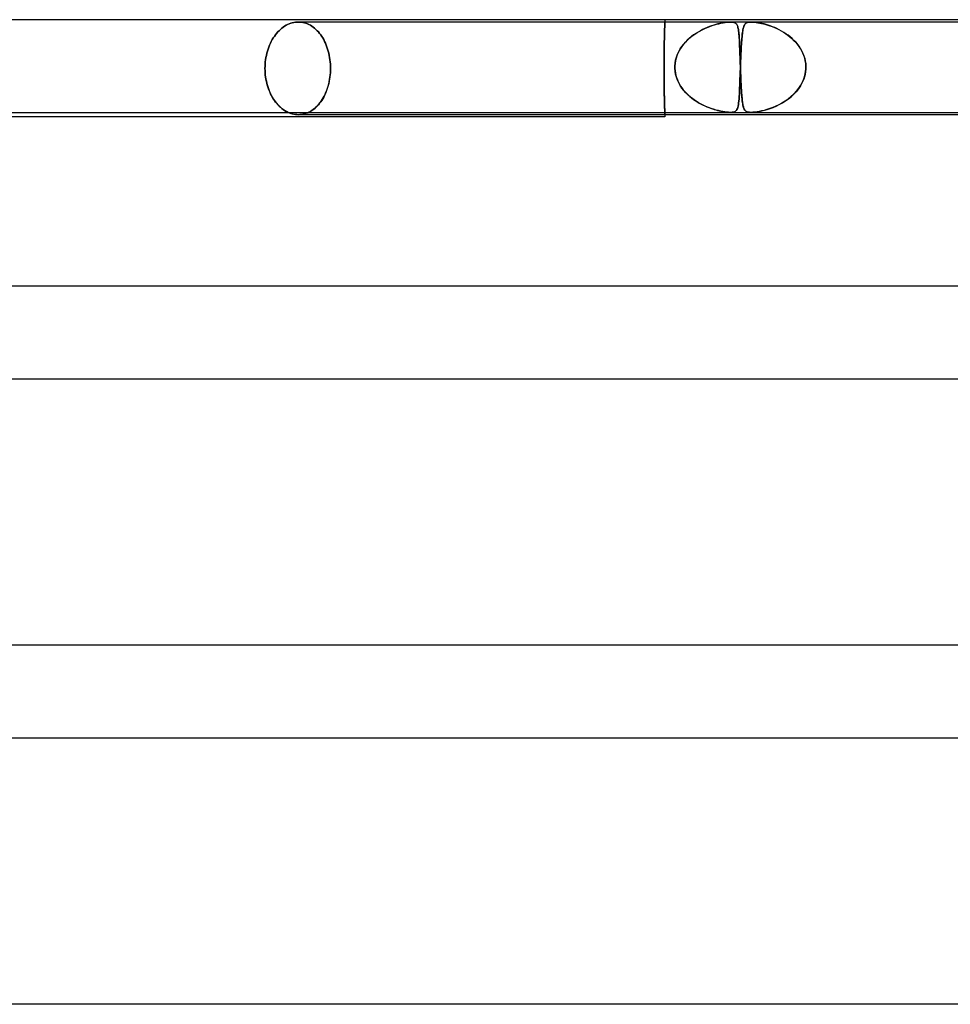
# Model space of a CAD drawing. Header units: millimetres. Extents: x -485 to 485, y -2 to 310.
# Tile 52 of 82: x 26 to 66, y 268 to 310. Entities that reach past the tile are written whole.
import ezdxf

# ---------------------------------------------------------------- set-up
doc = ezdxf.new("R2010")
doc.units = ezdxf.units.MM
doc.layers.add('HIDDEN', color=7, linetype='Continuous')
doc.layers.add('THICK', color=7, linetype='Continuous')

msp = doc.modelspace()

# ---------------------------------------------------------------- linework, layer by layer
at = {"layer": 'HIDDEN'}
for p, q in [((37.786, 309.82), (37.852, 309.845)), ((37.852, 309.845), (37.786, 309.82)), ((37.852, 309.845), (37.919, 309.865)), ((37.919, 309.865), (37.852, 309.845)), ((37.919, 309.865), (37.986, 309.88)), ((37.986, 309.88), (37.919, 309.865)), ((37.986, 309.88), (38.053, 309.891)), ((38.053, 309.891), (37.986, 309.88)), ((38.053, 309.891), (38.119, 309.898)), ((38.119, 309.898), (38.053, 309.891)), ((38.119, 309.898), (38.184, 309.9)), ((38.184, 309.9), (38.119, 309.898)), ((38.184, 309.9), (38.249, 309.898)), ((38.249, 309.898), (38.184, 309.9)), ((56.834, 309.9), (38.184, 309.9)), ((38.249, 309.898), (38.314, 309.891)), ((38.314, 309.891), (38.249, 309.898)), ((38.314, 309.891), (38.38, 309.88)), ((38.38, 309.88), (38.314, 309.891)), ((38.38, 309.88), (38.446, 309.865)), ((38.446, 309.865), (38.38, 309.88)), ((38.446, 309.865), (38.512, 309.845)), ((38.512, 309.845), (38.446, 309.865)), ((38.512, 309.845), (38.578, 309.82)), ((38.578, 309.82), (38.512, 309.845)), ((53.996, 309.803), (53.997, 309.829)), ((53.997, 309.829), (53.996, 309.803)), ((53.997, 309.829), (53.998, 309.851)), ((53.998, 309.851), (53.997, 309.829)), ((53.998, 309.851), (53.999, 309.869)), ((53.999, 309.869), (53.998, 309.851)), ((53.999, 309.883), (54, 309.892)), ((54, 309.892), (53.999, 309.883)), ((53.999, 309.869), (53.999, 309.883)), ((53.999, 309.883), (53.999, 309.869)), ((54, 310), (54, 309.9)), ((54, 309.898), (54, 309.9)), ((54, 309.9), (54, 309.898)), ((54, 309.892), (54, 309.898)), ((54, 309.898), (54, 309.892)), ((56.229, 309.804), (56.323, 309.828)), ((56.376, 309.84), (56.291, 309.82)), ((56.323, 309.828), (56.419, 309.849)), ((56.458, 309.857), (56.376, 309.84)), ((56.419, 309.849), (56.513, 309.867)), ((56.537, 309.871), (56.458, 309.857)), ((56.513, 309.867), (56.604, 309.881)), ((56.616, 309.883), (56.537, 309.871)), ((56.604, 309.881), (56.689, 309.892)), ((56.692, 309.892), (56.616, 309.883)), ((56.689, 309.892), (56.768, 309.898)), ((56.764, 309.898), (56.692, 309.892)), ((56.831, 309.9), (56.764, 309.898)), ((56.768, 309.898), (56.837, 309.9)), ((56.892, 309.898), (56.831, 309.9)), ((57.717, 309.9), (56.834, 309.9)), ((56.837, 309.9), (56.895, 309.898)), ((56.944, 309.892), (56.892, 309.898)), ((56.895, 309.898), (56.943, 309.892)), ((56.943, 309.892), (56.982, 309.883)), ((56.988, 309.881), (56.944, 309.892)), ((56.982, 309.883), (57.015, 309.871)), ((57.024, 309.867), (56.988, 309.881)), ((57.015, 309.871), (57.042, 309.857)), ((57.053, 309.849), (57.024, 309.867)), ((57.042, 309.857), (57.064, 309.84)), ((57.077, 309.828), (57.053, 309.849)), ((57.064, 309.84), (57.084, 309.82)), ((57.097, 309.804), (57.077, 309.828)), ((57.46, 309.815), (57.479, 309.835)), ((57.484, 309.839), (57.464, 309.819)), ((57.479, 309.835), (57.501, 309.852)), ((57.507, 309.856), (57.484, 309.839)), ((57.501, 309.852), (57.528, 309.868)), ((57.535, 309.871), (57.507, 309.856)), ((57.528, 309.868), (57.562, 309.881)), ((57.569, 309.883), (57.535, 309.871)), ((57.562, 309.881), (57.604, 309.891)), ((57.609, 309.892), (57.569, 309.883)), ((57.604, 309.891), (57.656, 309.898)), ((57.658, 309.898), (57.609, 309.892)), ((57.656, 309.898), (57.717, 309.9)), ((57.717, 309.9), (57.658, 309.898)), ((57.787, 309.898), (57.717, 309.9)), ((57.717, 309.9), (57.785, 309.898)), ((75.926, 309.9), (57.717, 309.9)), ((57.785, 309.898), (57.858, 309.892)), ((57.866, 309.891), (57.787, 309.898)), ((57.858, 309.892), (57.935, 309.883)), ((57.949, 309.881), (57.866, 309.891)), ((57.935, 309.883), (58.014, 309.871)), ((58.034, 309.868), (57.949, 309.881)), ((58.014, 309.871), (58.095, 309.856)), ((58.117, 309.852), (58.034, 309.868)), ((58.095, 309.856), (58.176, 309.839)), ((58.196, 309.835), (58.117, 309.852)), ((58.176, 309.839), (58.261, 309.819)), ((58.278, 309.815), (58.196, 309.835)), ((37.194, 309.346), (37.244, 309.409)), ((37.244, 309.409), (37.194, 309.346)), ((37.244, 309.409), (37.296, 309.469)), ((37.296, 309.469), (37.244, 309.409)), ((37.296, 309.469), (37.351, 309.526)), ((37.351, 309.526), (37.296, 309.469)), ((37.351, 309.526), (37.408, 309.58)), ((37.408, 309.58), (37.351, 309.526)), ((37.408, 309.58), (37.467, 309.63)), ((37.467, 309.63), (37.408, 309.58)), ((37.467, 309.63), (37.528, 309.676)), ((37.528, 309.676), (37.467, 309.63)), ((37.528, 309.676), (37.591, 309.719)), ((37.591, 309.719), (37.528, 309.676)), ((37.591, 309.719), (37.655, 309.757)), ((37.655, 309.757), (37.591, 309.719)), ((37.655, 309.757), (37.72, 309.791)), ((37.72, 309.791), (37.655, 309.757)), ((37.72, 309.791), (37.786, 309.82)), ((37.786, 309.82), (37.72, 309.791)), ((38.578, 309.82), (38.642, 309.791)), ((38.642, 309.791), (38.578, 309.82)), ((38.642, 309.791), (38.705, 309.757)), ((38.705, 309.757), (38.642, 309.791)), ((38.705, 309.757), (38.768, 309.719)), ((38.768, 309.719), (38.705, 309.757)), ((38.768, 309.719), (38.828, 309.676)), ((38.828, 309.676), (38.768, 309.719)), ((38.828, 309.676), (38.887, 309.63)), ((38.887, 309.63), (38.828, 309.676)), ((38.887, 309.63), (38.944, 309.58)), ((38.944, 309.58), (38.887, 309.63)), ((38.944, 309.58), (38.999, 309.526)), ((38.999, 309.526), (38.944, 309.58)), ((38.999, 309.526), (39.051, 309.469)), ((39.051, 309.469), (38.999, 309.526)), ((39.051, 309.469), (39.101, 309.409)), ((39.101, 309.409), (39.051, 309.469)), ((39.101, 309.409), (39.148, 309.346)), ((39.148, 309.346), (39.101, 309.409)), ((53.982, 309.344), (53.984, 309.403)), ((53.984, 309.403), (53.982, 309.344)), ((53.984, 309.403), (53.986, 309.46)), ((53.986, 309.46), (53.984, 309.403)), ((53.986, 309.46), (53.987, 309.515)), ((53.987, 309.515), (53.986, 309.46)), ((53.987, 309.515), (53.989, 309.566)), ((53.989, 309.566), (53.987, 309.515)), ((53.989, 309.566), (53.99, 309.614)), ((53.99, 309.614), (53.989, 309.566)), ((53.99, 309.614), (53.992, 309.659)), ((53.992, 309.659), (53.99, 309.614)), ((53.992, 309.659), (53.993, 309.701)), ((53.993, 309.701), (53.992, 309.659)), ((53.993, 309.701), (53.994, 309.739)), ((53.994, 309.739), (53.993, 309.701)), ((53.994, 309.739), (53.995, 309.773)), ((53.995, 309.773), (53.994, 309.739)), ((53.995, 309.773), (53.996, 309.803)), ((53.996, 309.803), (53.995, 309.773)), ((55.333, 309.407), (55.238, 309.341)), ((55.287, 309.376), (55.394, 309.446)), ((55.431, 309.468), (55.333, 309.407)), ((55.394, 309.446), (55.503, 309.51)), ((55.53, 309.524), (55.431, 309.468)), ((55.503, 309.51), (55.613, 309.568)), ((55.629, 309.576), (55.53, 309.524)), ((55.613, 309.568), (55.722, 309.621)), ((55.728, 309.623), (55.629, 309.576)), ((55.722, 309.621), (55.83, 309.668)), ((55.826, 309.666), (55.728, 309.623)), ((55.923, 309.705), (55.826, 309.666)), ((55.83, 309.668), (55.935, 309.709)), ((56.018, 309.739), (55.923, 309.705)), ((55.935, 309.709), (56.037, 309.745)), ((56.111, 309.769), (56.018, 309.739)), ((56.037, 309.745), (56.135, 309.777)), ((56.203, 309.796), (56.111, 309.769)), ((56.135, 309.777), (56.229, 309.804)), ((56.291, 309.82), (56.203, 309.796)), ((57.084, 309.82), (57.102, 309.796)), ((57.113, 309.777), (57.097, 309.804)), ((57.102, 309.796), (57.117, 309.769)), ((57.128, 309.745), (57.113, 309.777)), ((57.117, 309.769), (57.13, 309.739)), ((57.141, 309.709), (57.128, 309.745)), ((57.13, 309.739), (57.142, 309.705)), ((57.153, 309.668), (57.141, 309.709)), ((57.142, 309.705), (57.153, 309.666)), ((57.163, 309.621), (57.153, 309.668)), ((57.153, 309.666), (57.163, 309.623)), ((57.163, 309.623), (57.172, 309.576)), ((57.173, 309.568), (57.163, 309.621)), ((57.172, 309.576), (57.179, 309.524)), ((57.181, 309.51), (57.173, 309.568)), ((57.179, 309.524), (57.186, 309.468)), ((57.189, 309.446), (57.181, 309.51)), ((57.186, 309.468), (57.193, 309.407)), ((57.196, 309.376), (57.189, 309.446)), ((57.193, 309.407), (57.199, 309.341)), ((57.343, 309.401), (57.335, 309.335)), ((57.342, 309.393), (57.35, 309.454)), ((57.351, 309.462), (57.343, 309.401)), ((57.35, 309.454), (57.358, 309.511)), ((57.359, 309.519), (57.351, 309.462)), ((57.358, 309.511), (57.367, 309.564)), ((57.368, 309.571), (57.359, 309.519)), ((57.367, 309.564), (57.377, 309.613)), ((57.378, 309.619), (57.368, 309.571)), ((57.377, 309.613), (57.388, 309.657)), ((57.389, 309.662), (57.378, 309.619)), ((57.388, 309.657), (57.4, 309.697)), ((57.401, 309.701), (57.389, 309.662)), ((57.4, 309.697), (57.413, 309.733)), ((57.415, 309.737), (57.401, 309.701)), ((57.413, 309.733), (57.427, 309.764)), ((57.429, 309.768), (57.415, 309.737)), ((57.427, 309.764), (57.443, 309.791)), ((57.445, 309.795), (57.429, 309.768)), ((57.443, 309.791), (57.46, 309.815)), ((57.464, 309.819), (57.445, 309.795)), ((58.261, 309.819), (58.35, 309.795)), ((58.364, 309.791), (58.278, 309.815)), ((58.35, 309.795), (58.441, 309.768)), ((58.453, 309.764), (58.364, 309.791)), ((58.441, 309.768), (58.535, 309.737)), ((58.546, 309.733), (58.453, 309.764)), ((58.535, 309.737), (58.63, 309.701)), ((58.641, 309.697), (58.546, 309.733)), ((58.63, 309.701), (58.727, 309.662)), ((58.738, 309.657), (58.641, 309.697)), ((58.727, 309.662), (58.824, 309.619)), ((58.837, 309.613), (58.738, 309.657)), ((58.824, 309.619), (58.922, 309.571)), ((58.936, 309.564), (58.837, 309.613)), ((58.922, 309.571), (59.02, 309.519)), ((59.034, 309.511), (58.936, 309.564)), ((59.02, 309.519), (59.116, 309.462)), ((59.13, 309.454), (59.034, 309.511)), ((59.116, 309.462), (59.212, 309.401)), ((59.224, 309.393), (59.13, 309.454)), ((59.212, 309.401), (59.305, 309.335)), ((36.941, 308.904), (36.978, 308.986)), ((36.978, 308.986), (36.941, 308.904)), ((36.978, 308.986), (37.017, 309.065)), ((37.017, 309.065), (36.978, 308.986)), ((37.017, 309.065), (37.058, 309.141)), ((37.058, 309.141), (37.017, 309.065)), ((37.058, 309.141), (37.102, 309.213)), ((37.102, 309.213), (37.058, 309.141)), ((37.102, 309.213), (37.147, 309.281)), ((37.147, 309.281), (37.102, 309.213)), ((37.147, 309.281), (37.194, 309.346)), ((37.194, 309.346), (37.147, 309.281)), ((39.148, 309.346), (39.193, 309.281)), ((39.193, 309.281), (39.148, 309.346)), ((39.193, 309.281), (39.236, 309.213)), ((39.236, 309.213), (39.193, 309.281)), ((39.236, 309.213), (39.277, 309.141)), ((39.277, 309.141), (39.236, 309.213)), ((39.277, 309.141), (39.316, 309.065)), ((39.316, 309.065), (39.277, 309.141)), ((39.316, 309.065), (39.353, 308.986)), ((39.353, 308.986), (39.316, 309.065)), ((39.353, 308.986), (39.387, 308.904)), ((39.387, 308.904), (39.353, 308.986)), ((53.973, 308.93), (53.974, 309.007)), ((53.974, 309.007), (53.973, 308.93)), ((53.974, 309.007), (53.976, 309.08)), ((53.976, 309.08), (53.974, 309.007)), ((53.976, 309.08), (53.977, 309.151)), ((53.977, 309.151), (53.976, 309.08)), ((53.977, 309.151), (53.979, 309.219)), ((53.979, 309.219), (53.977, 309.151)), ((53.979, 309.219), (53.981, 309.283)), ((53.981, 309.283), (53.979, 309.219)), ((53.981, 309.283), (53.982, 309.344)), ((53.982, 309.344), (53.981, 309.283)), ((54.885, 309.03), (54.808, 308.942)), ((54.812, 308.947), (54.897, 309.044)), ((54.967, 309.115), (54.885, 309.03)), ((54.897, 309.044), (54.988, 309.135)), ((55.053, 309.195), (54.967, 309.115)), ((54.988, 309.135), (55.083, 309.221)), ((55.144, 309.27), (55.053, 309.195)), ((55.083, 309.221), (55.183, 309.301)), ((55.238, 309.341), (55.144, 309.27)), ((55.183, 309.301), (55.287, 309.376)), ((57.202, 309.301), (57.196, 309.376)), ((57.199, 309.341), (57.204, 309.27)), ((57.207, 309.221), (57.202, 309.301)), ((57.204, 309.27), (57.209, 309.195)), ((57.213, 309.135), (57.207, 309.221)), ((57.209, 309.195), (57.214, 309.115)), ((57.217, 309.044), (57.213, 309.135)), ((57.214, 309.115), (57.218, 309.03)), ((57.222, 308.947), (57.217, 309.044)), ((57.218, 309.03), (57.222, 308.942)), ((57.303, 308.94), (57.309, 309.026)), ((57.309, 309.024), (57.303, 308.936)), ((57.315, 309.109), (57.309, 309.024)), ((57.309, 309.026), (57.315, 309.108)), ((57.321, 309.189), (57.315, 309.109)), ((57.315, 309.108), (57.321, 309.185)), ((57.328, 309.264), (57.321, 309.189)), ((57.321, 309.185), (57.328, 309.259)), ((57.335, 309.335), (57.328, 309.264)), ((57.328, 309.259), (57.334, 309.328)), ((57.334, 309.328), (57.342, 309.393)), ((59.315, 309.328), (59.224, 309.393)), ((59.305, 309.335), (59.396, 309.264)), ((59.403, 309.259), (59.315, 309.328)), ((59.396, 309.264), (59.484, 309.189)), ((59.488, 309.185), (59.403, 309.259)), ((59.484, 309.189), (59.569, 309.109)), ((59.57, 309.108), (59.488, 309.185)), ((59.569, 309.109), (59.648, 309.024)), ((59.647, 309.026), (59.57, 309.108)), ((59.72, 308.94), (59.647, 309.026)), ((59.648, 309.024), (59.723, 308.936)), ((36.802, 308.46), (36.823, 308.552)), ((36.823, 308.552), (36.802, 308.46)), ((36.823, 308.552), (36.848, 308.643)), ((36.848, 308.643), (36.823, 308.552)), ((36.848, 308.643), (36.876, 308.732)), ((36.876, 308.732), (36.848, 308.643)), ((36.876, 308.732), (36.907, 308.819)), ((36.907, 308.819), (36.876, 308.732)), ((36.907, 308.819), (36.941, 308.904)), ((36.941, 308.904), (36.907, 308.819)), ((39.387, 308.904), (39.419, 308.819)), ((39.419, 308.819), (39.387, 308.904)), ((39.419, 308.819), (39.448, 308.732)), ((39.448, 308.732), (39.419, 308.819)), ((39.448, 308.732), (39.474, 308.643)), ((39.474, 308.643), (39.448, 308.732)), ((39.474, 308.643), (39.497, 308.552)), ((39.497, 308.552), (39.474, 308.643)), ((39.497, 308.552), (39.517, 308.46)), ((39.517, 308.46), (39.497, 308.552)), ((53.966, 308.515), (53.968, 308.602)), ((53.968, 308.602), (53.966, 308.515)), ((53.968, 308.602), (53.969, 308.686)), ((53.969, 308.686), (53.968, 308.602)), ((53.969, 308.686), (53.97, 308.77)), ((53.97, 308.77), (53.969, 308.686)), ((53.97, 308.77), (53.971, 308.851)), ((53.971, 308.851), (53.97, 308.77)), ((53.971, 308.851), (53.973, 308.93)), ((53.973, 308.93), (53.971, 308.851)), ((54.544, 308.507), (54.599, 308.625)), ((54.614, 308.653), (54.562, 308.55)), ((54.599, 308.625), (54.662, 308.737)), ((54.672, 308.753), (54.614, 308.653)), ((54.662, 308.737), (54.733, 308.845)), ((54.737, 308.85), (54.672, 308.753)), ((54.733, 308.845), (54.812, 308.947)), ((54.808, 308.942), (54.737, 308.85)), ((57.226, 308.845), (57.222, 308.947)), ((57.222, 308.942), (57.226, 308.85)), ((57.226, 308.85), (57.23, 308.753)), ((57.231, 308.737), (57.226, 308.845)), ((57.23, 308.753), (57.234, 308.653)), ((57.235, 308.625), (57.231, 308.737)), ((57.234, 308.653), (57.237, 308.55)), ((57.239, 308.507), (57.235, 308.625)), ((57.278, 308.448), (57.283, 308.554)), ((57.287, 308.648), (57.282, 308.545)), ((57.283, 308.554), (57.288, 308.656)), ((57.292, 308.748), (57.287, 308.648)), ((57.288, 308.656), (57.293, 308.755)), ((57.298, 308.844), (57.292, 308.748)), ((57.293, 308.755), (57.298, 308.849)), ((57.298, 308.849), (57.303, 308.94)), ((57.303, 308.936), (57.298, 308.844)), ((59.788, 308.849), (59.72, 308.94)), ((59.723, 308.936), (59.792, 308.844)), ((59.85, 308.755), (59.788, 308.849)), ((59.792, 308.844), (59.854, 308.748)), ((59.906, 308.656), (59.85, 308.755)), ((59.854, 308.748), (59.91, 308.648)), ((59.956, 308.554), (59.906, 308.656)), ((59.91, 308.648), (59.96, 308.545)), ((59.998, 308.448), (59.956, 308.554)), ((36.75, 308.085), (36.758, 308.179)), ((36.758, 308.179), (36.75, 308.085)), ((36.758, 308.179), (36.769, 308.273)), ((36.769, 308.273), (36.758, 308.179)), ((36.769, 308.273), (36.784, 308.367)), ((36.784, 308.367), (36.769, 308.273)), ((36.784, 308.367), (36.802, 308.46)), ((36.802, 308.46), (36.784, 308.367)), ((39.517, 308.46), (39.534, 308.367)), ((39.534, 308.367), (39.517, 308.46)), ((39.534, 308.367), (39.548, 308.273)), ((39.548, 308.273), (39.534, 308.367)), ((39.548, 308.273), (39.558, 308.179)), ((39.558, 308.179), (39.548, 308.273)), ((39.558, 308.179), (39.566, 308.085)), ((39.566, 308.085), (39.558, 308.179)), ((53.963, 308.074), (53.964, 308.163)), ((53.964, 308.163), (53.963, 308.074)), ((53.964, 308.251), (53.965, 308.34)), ((53.965, 308.34), (53.964, 308.251)), ((53.964, 308.163), (53.964, 308.251)), ((53.964, 308.251), (53.964, 308.163)), ((53.965, 308.34), (53.966, 308.428)), ((53.966, 308.428), (53.965, 308.34)), ((53.966, 308.428), (53.966, 308.515)), ((53.966, 308.515), (53.966, 308.428)), ((54.431, 308), (54.442, 308.13)), ((54.458, 308.225), (54.44, 308.113)), ((54.442, 308.13), (54.465, 308.259)), ((54.484, 308.335), (54.458, 308.225)), ((54.465, 308.259), (54.499, 308.384)), ((54.519, 308.444), (54.484, 308.335)), ((54.499, 308.384), (54.544, 308.507)), ((54.562, 308.55), (54.519, 308.444)), ((57.237, 308.55), (57.241, 308.444)), ((57.243, 308.384), (57.239, 308.507)), ((57.241, 308.444), (57.245, 308.335)), ((57.247, 308.259), (57.243, 308.384)), ((57.245, 308.335), (57.248, 308.225)), ((57.252, 308.13), (57.247, 308.259)), ((57.248, 308.225), (57.252, 308.113)), ((57.256, 308), (57.252, 308.13)), ((57.265, 308.115), (57.269, 308.228)), ((57.269, 308.223), (57.265, 308.112)), ((57.269, 308.228), (57.273, 308.339)), ((57.273, 308.332), (57.269, 308.223)), ((57.273, 308.339), (57.278, 308.448)), ((57.278, 308.439), (57.273, 308.332)), ((57.282, 308.545), (57.278, 308.439)), ((59.96, 308.545), (60.001, 308.439)), ((60.033, 308.339), (59.998, 308.448)), ((60.001, 308.439), (60.035, 308.332)), ((60.059, 308.228), (60.033, 308.339)), ((60.035, 308.332), (60.06, 308.223)), ((60.077, 308.115), (60.059, 308.228)), ((60.06, 308.223), (60.077, 308.112)), ((36.743, 307.9), (36.745, 307.992)), ((36.745, 307.992), (36.743, 307.9)), ((36.745, 307.807), (36.743, 307.9)), ((36.743, 307.9), (36.745, 307.808)), ((36.745, 307.992), (36.75, 308.085)), ((36.75, 308.085), (36.745, 307.992)), ((36.745, 307.808), (36.75, 307.715)), ((36.75, 307.713), (36.745, 307.807)), ((36.75, 307.715), (36.758, 307.621)), ((36.758, 307.618), (36.75, 307.713)), ((39.566, 307.715), (39.558, 307.621)), ((39.558, 307.612), (39.566, 307.709)), ((39.566, 308.085), (39.57, 307.992)), ((39.57, 307.992), (39.566, 308.085)), ((39.57, 307.808), (39.566, 307.715)), ((39.566, 307.709), (39.57, 307.805)), ((39.57, 307.992), (39.572, 307.9)), ((39.572, 307.9), (39.57, 307.992)), ((39.572, 307.9), (39.57, 307.808)), ((39.57, 307.805), (39.572, 307.9)), ((53.963, 307.987), (53.963, 308.074)), ((53.963, 308.074), (53.963, 307.987)), ((53.963, 307.9), (53.963, 307.987)), ((53.963, 307.987), (53.963, 307.9)), ((53.963, 307.813), (53.963, 307.9)), ((53.963, 307.9), (53.963, 307.811)), ((53.963, 307.726), (53.963, 307.813)), ((53.963, 307.811), (53.963, 307.72)), ((53.964, 307.637), (53.963, 307.726)), ((53.963, 307.72), (53.964, 307.629)), ((54.43, 307.967), (54.431, 307.983)), ((54.431, 307.983), (54.43, 307.967)), ((54.43, 307.95), (54.43, 307.967)), ((54.43, 307.967), (54.43, 307.95)), ((54.43, 307.933), (54.43, 307.95)), ((54.43, 307.95), (54.43, 307.933)), ((54.431, 307.917), (54.43, 307.933)), ((54.43, 307.933), (54.431, 307.917)), ((54.44, 308.113), (54.431, 308)), ((54.431, 307.983), (54.431, 308)), ((54.431, 308), (54.431, 307.983)), ((54.431, 307.9), (54.431, 307.917)), ((54.431, 307.917), (54.431, 307.9)), ((54.442, 307.771), (54.431, 307.9)), ((54.431, 307.9), (54.438, 307.798)), ((54.438, 307.798), (54.453, 307.697)), ((54.464, 307.643), (54.442, 307.771)), ((57.246, 307.597), (57.252, 307.747)), ((57.251, 307.74), (57.246, 307.583)), ((57.257, 307.9), (57.251, 307.74)), ((57.252, 308.113), (57.256, 308)), ((57.252, 307.747), (57.257, 307.9)), ((57.256, 308), (57.257, 307.983)), ((57.257, 307.983), (57.256, 308)), ((57.257, 307.983), (57.257, 307.967)), ((57.257, 307.967), (57.257, 307.983)), ((57.257, 307.967), (57.258, 307.95)), ((57.258, 307.95), (57.257, 307.967)), ((57.258, 307.933), (57.257, 307.917)), ((57.257, 307.917), (57.258, 307.933)), ((57.257, 307.917), (57.257, 307.9)), ((57.257, 307.9), (57.257, 307.917)), ((57.258, 307.95), (57.258, 307.933)), ((57.259, 307.95), (57.258, 307.933)), ((57.258, 307.933), (57.258, 307.95)), ((57.258, 307.933), (57.259, 307.95)), ((57.258, 307.933), (57.259, 307.917)), ((57.259, 307.917), (57.258, 307.933)), ((57.26, 307.983), (57.259, 307.967)), ((57.259, 307.967), (57.26, 307.983)), ((57.259, 307.967), (57.259, 307.95)), ((57.259, 307.95), (57.259, 307.967)), ((57.259, 307.917), (57.26, 307.9)), ((57.26, 307.9), (57.259, 307.917)), ((57.26, 308), (57.265, 308.115)), ((57.265, 308.112), (57.26, 308)), ((57.26, 308), (57.26, 307.983)), ((57.26, 307.983), (57.26, 308)), ((57.26, 307.9), (57.263, 307.798)), ((57.264, 307.771), (57.26, 307.9)), ((57.263, 307.798), (57.267, 307.697)), ((57.269, 307.643), (57.264, 307.771)), ((60.071, 307.74), (60.039, 307.583)), ((60.042, 307.597), (60.072, 307.747)), ((60.085, 307.9), (60.071, 307.74)), ((60.072, 307.747), (60.085, 307.9)), ((60.085, 308), (60.077, 308.115)), ((60.077, 308.112), (60.085, 308)), ((60.086, 307.983), (60.085, 308)), ((60.085, 308), (60.086, 307.983)), ((60.085, 307.9), (60.086, 307.917)), ((60.086, 307.917), (60.085, 307.9)), ((60.086, 307.967), (60.086, 307.983)), ((60.086, 307.983), (60.086, 307.967)), ((60.086, 307.95), (60.086, 307.967)), ((60.086, 307.967), (60.086, 307.95)), ((60.086, 307.933), (60.086, 307.95)), ((60.086, 307.95), (60.086, 307.933)), ((60.086, 307.917), (60.086, 307.933)), ((60.086, 307.933), (60.086, 307.917)), ((36.758, 307.621), (36.769, 307.527)), ((36.77, 307.523), (36.758, 307.618)), ((36.769, 307.527), (36.784, 307.433)), ((36.785, 307.428), (36.77, 307.523)), ((36.784, 307.433), (36.802, 307.34)), ((36.803, 307.334), (36.785, 307.428)), ((36.802, 307.34), (36.823, 307.248)), ((36.825, 307.241), (36.803, 307.334)), ((39.492, 307.228), (39.514, 307.323)), ((39.517, 307.34), (39.497, 307.248)), ((39.514, 307.323), (39.532, 307.419)), ((39.534, 307.433), (39.517, 307.34)), ((39.532, 307.419), (39.546, 307.515)), ((39.548, 307.527), (39.534, 307.433)), ((39.546, 307.515), (39.558, 307.612)), ((39.558, 307.621), (39.548, 307.527)), ((53.964, 307.549), (53.964, 307.637)), ((53.964, 307.629), (53.964, 307.538)), ((53.965, 307.46), (53.964, 307.549)), ((53.964, 307.538), (53.965, 307.447)), ((53.966, 307.372), (53.965, 307.46)), ((53.965, 307.447), (53.966, 307.357)), ((53.966, 307.285), (53.966, 307.372)), ((53.966, 307.357), (53.967, 307.267)), ((53.968, 307.198), (53.966, 307.285)), ((54.453, 307.697), (54.475, 307.598)), ((54.498, 307.518), (54.464, 307.643)), ((54.475, 307.598), (54.504, 307.5)), ((54.543, 307.395), (54.498, 307.518)), ((54.504, 307.5), (54.539, 307.405)), ((54.539, 307.405), (54.58, 307.312)), ((54.598, 307.275), (54.543, 307.395)), ((54.58, 307.312), (54.626, 307.223)), ((57.235, 307.284), (57.23, 307.146)), ((57.231, 307.17), (57.236, 307.307)), ((57.241, 307.431), (57.235, 307.284)), ((57.236, 307.307), (57.241, 307.45)), ((57.241, 307.45), (57.246, 307.597)), ((57.246, 307.583), (57.241, 307.431)), ((57.267, 307.697), (57.271, 307.598)), ((57.274, 307.518), (57.269, 307.643)), ((57.271, 307.598), (57.275, 307.5)), ((57.279, 307.395), (57.274, 307.518)), ((57.275, 307.5), (57.279, 307.405)), ((57.279, 307.405), (57.283, 307.312)), ((57.285, 307.275), (57.279, 307.395)), ((57.283, 307.312), (57.287, 307.223)), ((59.926, 307.284), (59.849, 307.146)), ((59.864, 307.17), (59.937, 307.307)), ((59.99, 307.431), (59.926, 307.284)), ((59.937, 307.307), (59.997, 307.45)), ((60.039, 307.583), (59.99, 307.431)), ((59.997, 307.45), (60.042, 307.597)), ((36.823, 307.248), (36.848, 307.157)), ((36.851, 307.149), (36.825, 307.241)), ((36.848, 307.157), (36.876, 307.068)), ((36.879, 307.059), (36.851, 307.149)), ((36.876, 307.068), (36.907, 306.981)), ((36.911, 306.971), (36.879, 307.059)), ((36.907, 306.981), (36.941, 306.896)), ((36.946, 306.886), (36.911, 306.971)), ((36.941, 306.896), (36.978, 306.814)), ((36.983, 306.803), (36.946, 306.886)), ((39.339, 306.784), (39.376, 306.868)), ((39.387, 306.896), (39.353, 306.814)), ((39.376, 306.868), (39.409, 306.954)), ((39.419, 306.981), (39.387, 306.896)), ((39.409, 306.954), (39.44, 307.043)), ((39.448, 307.068), (39.419, 306.981)), ((39.44, 307.043), (39.468, 307.135)), ((39.474, 307.157), (39.448, 307.068)), ((39.468, 307.135), (39.492, 307.228)), ((39.497, 307.248), (39.474, 307.157)), ((53.967, 307.267), (53.968, 307.178)), ((53.969, 307.114), (53.968, 307.198)), ((53.968, 307.178), (53.969, 307.091)), ((53.97, 307.03), (53.969, 307.114)), ((53.969, 307.091), (53.97, 307.006)), ((53.971, 306.949), (53.97, 307.03)), ((53.97, 307.006), (53.972, 306.923)), ((53.973, 306.87), (53.971, 306.949)), ((53.972, 306.923), (53.973, 306.843)), ((53.974, 306.793), (53.973, 306.87)), ((54.663, 307.16), (54.598, 307.275)), ((54.626, 307.223), (54.678, 307.136)), ((54.737, 307.049), (54.663, 307.16)), ((54.678, 307.136), (54.734, 307.053)), ((54.734, 307.053), (54.795, 306.973)), ((54.819, 306.944), (54.737, 307.049)), ((54.795, 306.973), (54.86, 306.896)), ((54.908, 306.844), (54.819, 306.944)), ((54.86, 306.896), (54.928, 306.823)), ((57.219, 306.891), (57.213, 306.777)), ((57.214, 306.798), (57.22, 306.914)), ((57.224, 307.014), (57.219, 306.891)), ((57.22, 306.914), (57.226, 307.038)), ((57.23, 307.146), (57.224, 307.014)), ((57.226, 307.038), (57.231, 307.17)), ((57.291, 307.16), (57.285, 307.275)), ((57.287, 307.223), (57.292, 307.136)), ((57.297, 307.049), (57.291, 307.16)), ((57.292, 307.136), (57.297, 307.053)), ((57.297, 307.053), (57.301, 306.973)), ((57.303, 306.944), (57.297, 307.049)), ((57.301, 306.973), (57.306, 306.896)), ((57.31, 306.844), (57.303, 306.944)), ((57.306, 306.896), (57.311, 306.823)), ((59.661, 306.891), (59.553, 306.777)), ((59.574, 306.798), (59.681, 306.914)), ((59.761, 307.014), (59.661, 306.891)), ((59.681, 306.914), (59.778, 307.038)), ((59.849, 307.146), (59.761, 307.014)), ((59.778, 307.038), (59.864, 307.17)), ((36.978, 306.814), (37.017, 306.735)), ((37.023, 306.723), (36.983, 306.803)), ((37.017, 306.735), (37.058, 306.659)), ((37.065, 306.647), (37.023, 306.723)), ((37.058, 306.659), (37.102, 306.587)), ((37.11, 306.575), (37.065, 306.647)), ((37.102, 306.587), (37.147, 306.519)), ((37.156, 306.506), (37.11, 306.575)), ((37.147, 306.519), (37.194, 306.454)), ((37.204, 306.441), (37.156, 306.506)), ((37.194, 306.454), (37.244, 306.391)), ((37.255, 306.379), (37.204, 306.441)), ((39.148, 306.454), (39.101, 306.391)), ((39.123, 306.42), (39.171, 306.486)), ((39.193, 306.519), (39.148, 306.454)), ((39.171, 306.486), (39.216, 306.555)), ((39.236, 306.587), (39.193, 306.519)), ((39.216, 306.555), (39.259, 306.627)), ((39.277, 306.659), (39.236, 306.587)), ((39.259, 306.627), (39.3, 306.704)), ((39.316, 306.735), (39.277, 306.659)), ((39.3, 306.704), (39.339, 306.784)), ((39.353, 306.814), (39.316, 306.735)), ((53.973, 306.843), (53.975, 306.765)), ((53.976, 306.72), (53.974, 306.793)), ((53.975, 306.765), (53.977, 306.69)), ((53.977, 306.649), (53.976, 306.72)), ((53.977, 306.69), (53.978, 306.618)), ((53.979, 306.581), (53.977, 306.649)), ((53.978, 306.618), (53.98, 306.55)), ((53.981, 306.517), (53.979, 306.581)), ((53.98, 306.55), (53.981, 306.486)), ((53.982, 306.456), (53.981, 306.517)), ((53.981, 306.486), (53.983, 306.424)), ((53.984, 306.397), (53.982, 306.456)), ((55.004, 306.749), (54.908, 306.844)), ((54.928, 306.823), (55, 306.753)), ((55, 306.753), (55.074, 306.686)), ((55.105, 306.66), (55.004, 306.749)), ((55.074, 306.686), (55.152, 306.622)), ((55.21, 306.578), (55.105, 306.66)), ((55.152, 306.622), (55.231, 306.562)), ((55.319, 306.502), (55.21, 306.578)), ((55.231, 306.562), (55.313, 306.506)), ((55.313, 306.506), (55.396, 306.452)), ((55.43, 306.432), (55.319, 306.502)), ((55.396, 306.452), (55.479, 306.403)), ((55.542, 306.368), (55.43, 306.432)), ((57.191, 306.482), (57.181, 306.4)), ((57.183, 306.411), (57.192, 306.495)), ((57.199, 306.572), (57.191, 306.482)), ((57.192, 306.495), (57.2, 306.588)), ((57.206, 306.67), (57.199, 306.572)), ((57.2, 306.588), (57.207, 306.689)), ((57.213, 306.777), (57.206, 306.67)), ((57.207, 306.689), (57.214, 306.798)), ((57.317, 306.749), (57.31, 306.844)), ((57.311, 306.823), (57.317, 306.753)), ((57.317, 306.753), (57.322, 306.686)), ((57.324, 306.66), (57.317, 306.749)), ((57.322, 306.686), (57.328, 306.622)), ((57.332, 306.578), (57.324, 306.66)), ((57.328, 306.622), (57.334, 306.562)), ((57.341, 306.502), (57.332, 306.578)), ((57.334, 306.562), (57.34, 306.506)), ((57.34, 306.506), (57.347, 306.452)), ((57.35, 306.432), (57.341, 306.502)), ((57.347, 306.452), (57.354, 306.403)), ((57.36, 306.368), (57.35, 306.432)), ((59.186, 306.482), (59.053, 306.4)), ((59.071, 306.411), (59.205, 306.495)), ((59.314, 306.572), (59.186, 306.482)), ((59.205, 306.495), (59.335, 306.588)), ((59.437, 306.67), (59.314, 306.572)), ((59.335, 306.588), (59.458, 306.689)), ((59.553, 306.777), (59.437, 306.67)), ((59.458, 306.689), (59.574, 306.798)), ((37.244, 306.391), (37.296, 306.331)), ((37.308, 306.319), (37.255, 306.379)), ((37.296, 306.331), (37.351, 306.274)), ((37.364, 306.262), (37.308, 306.319)), ((37.351, 306.274), (37.408, 306.22)), ((37.422, 306.208), (37.364, 306.262)), ((37.408, 306.22), (37.467, 306.17)), ((37.483, 306.158), (37.422, 306.208)), ((37.467, 306.17), (37.528, 306.124)), ((37.545, 306.112), (37.483, 306.158)), ((37.528, 306.124), (37.591, 306.081)), ((37.609, 306.07), (37.545, 306.112)), ((37.591, 306.081), (37.655, 306.043)), ((37.674, 306.033), (37.609, 306.07)), ((37.655, 306.043), (37.72, 306.009)), ((37.74, 306), (37.674, 306.033)), ((37.72, 306.009), (37.786, 305.98)), ((38.642, 306.009), (38.578, 305.98)), ((38.59, 305.985), (38.656, 306.016)), ((38.705, 306.043), (38.642, 306.009)), ((38.656, 306.016), (38.721, 306.052)), ((38.768, 306.081), (38.705, 306.043)), ((38.721, 306.052), (38.785, 306.093)), ((38.828, 306.124), (38.768, 306.081)), ((38.785, 306.093), (38.847, 306.138)), ((38.887, 306.17), (38.828, 306.124)), ((38.847, 306.138), (38.907, 306.187)), ((38.944, 306.22), (38.887, 306.17)), ((38.907, 306.187), (38.965, 306.24)), ((38.999, 306.274), (38.944, 306.22)), ((38.965, 306.24), (39.02, 306.297)), ((39.051, 306.331), (38.999, 306.274)), ((39.02, 306.297), (39.073, 306.357)), ((39.101, 306.391), (39.051, 306.331)), ((39.073, 306.357), (39.123, 306.42)), ((53.983, 306.424), (53.985, 306.365)), ((53.986, 306.34), (53.984, 306.397)), ((53.985, 306.365), (53.986, 306.307)), ((53.987, 306.285), (53.986, 306.34)), ((53.986, 306.307), (53.988, 306.253)), ((53.989, 306.234), (53.987, 306.285)), ((53.988, 306.253), (53.99, 306.202)), ((53.99, 306.186), (53.989, 306.234)), ((53.99, 306.202), (53.991, 306.155)), ((53.992, 306.141), (53.99, 306.186)), ((53.991, 306.155), (53.993, 306.111)), ((53.993, 306.099), (53.992, 306.141)), ((53.993, 306.111), (53.994, 306.071)), ((53.994, 306.061), (53.993, 306.099)), ((53.994, 306.071), (53.995, 306.035)), ((53.995, 306.027), (53.994, 306.061)), ((53.995, 306.035), (53.996, 306.003)), ((53.996, 305.997), (53.995, 306.027)), ((53.996, 306.003), (53.997, 305.975)), ((55.479, 306.403), (55.563, 306.357)), ((55.656, 306.31), (55.542, 306.368)), ((55.563, 306.357), (55.646, 306.314)), ((55.646, 306.314), (55.729, 306.275)), ((55.769, 306.257), (55.656, 306.31)), ((55.729, 306.275), (55.811, 306.239)), ((55.882, 306.21), (55.769, 306.257)), ((55.811, 306.239), (55.892, 306.207)), ((55.994, 306.169), (55.882, 306.21)), ((55.892, 306.207), (55.971, 306.177)), ((55.971, 306.177), (56.049, 306.15)), ((56.103, 306.133), (55.994, 306.169)), ((56.049, 306.15), (56.124, 306.126)), ((56.209, 306.101), (56.103, 306.133)), ((56.124, 306.126), (56.197, 306.105)), ((56.197, 306.105), (56.267, 306.086)), ((56.312, 306.075), (56.209, 306.101)), ((56.267, 306.086), (56.337, 306.069)), ((56.409, 306.053), (56.312, 306.075)), ((56.337, 306.069), (56.417, 306.051)), ((56.5, 306.035), (56.409, 306.053)), ((56.417, 306.051), (56.505, 306.034)), ((56.58, 306.022), (56.5, 306.035)), ((56.505, 306.034), (56.596, 306.019)), ((56.646, 306.013), (56.58, 306.022)), ((56.596, 306.019), (56.686, 306.008)), ((56.702, 306.007), (56.646, 306.013)), ((56.686, 306.008), (56.765, 306.002)), ((56.749, 306.003), (56.702, 306.007)), ((56.792, 306.001), (56.749, 306.003)), ((56.765, 306.002), (56.833, 306)), ((56.832, 306), (56.792, 306.001)), ((56.87, 306.001), (56.832, 306)), ((56.833, 306), (56.892, 306.002)), ((56.904, 306.003), (56.87, 306.001)), ((56.892, 306.002), (56.945, 306.009)), ((56.937, 306.007), (56.904, 306.003)), ((56.97, 306.014), (56.937, 306.007)), ((56.945, 306.009), (56.992, 306.02)), ((57.002, 306.024), (56.97, 306.014)), ((56.992, 306.02), (57.032, 306.038)), ((57.034, 306.039), (57.002, 306.024)), ((57.032, 306.038), (57.064, 306.062)), ((57.063, 306.06), (57.034, 306.039)), ((57.088, 306.087), (57.063, 306.06)), ((57.064, 306.062), (57.091, 306.09)), ((57.11, 306.12), (57.088, 306.087)), ((57.091, 306.09), (57.112, 306.125)), ((57.129, 306.16), (57.11, 306.12)), ((57.112, 306.125), (57.131, 306.166)), ((57.145, 306.208), (57.129, 306.16)), ((57.131, 306.166), (57.147, 306.214)), ((57.159, 306.263), (57.145, 306.208)), ((57.147, 306.214), (57.16, 306.271)), ((57.171, 306.327), (57.159, 306.263)), ((57.16, 306.271), (57.172, 306.337)), ((57.181, 306.4), (57.171, 306.327)), ((57.172, 306.337), (57.183, 306.411)), ((57.354, 306.403), (57.362, 306.357)), ((57.371, 306.31), (57.36, 306.368)), ((57.362, 306.357), (57.37, 306.314)), ((57.37, 306.314), (57.378, 306.275)), ((57.383, 306.257), (57.371, 306.31)), ((57.378, 306.275), (57.387, 306.239)), ((57.396, 306.21), (57.383, 306.257)), ((57.387, 306.239), (57.397, 306.207)), ((57.411, 306.169), (57.396, 306.21)), ((57.397, 306.207), (57.407, 306.177)), ((57.407, 306.177), (57.419, 306.15)), ((57.427, 306.133), (57.411, 306.169)), ((57.419, 306.15), (57.431, 306.126)), ((57.446, 306.101), (57.427, 306.133)), ((57.431, 306.126), (57.444, 306.105)), ((57.444, 306.105), (57.458, 306.086)), ((57.468, 306.075), (57.446, 306.101)), ((57.458, 306.086), (57.474, 306.069)), ((57.493, 306.053), (57.468, 306.075)), ((57.474, 306.069), (57.495, 306.051)), ((57.521, 306.035), (57.493, 306.053)), ((57.495, 306.051), (57.523, 306.034)), ((57.551, 306.022), (57.521, 306.035)), ((57.523, 306.034), (57.559, 306.019)), ((57.583, 306.013), (57.551, 306.022)), ((57.559, 306.019), (57.604, 306.008)), ((57.614, 306.007), (57.583, 306.013)), ((57.604, 306.008), (57.656, 306.002)), ((57.645, 306.003), (57.614, 306.007)), ((57.679, 306.001), (57.645, 306.003)), ((57.656, 306.002), (57.716, 306)), ((57.715, 306), (57.679, 306.001)), ((57.756, 306.001), (57.715, 306)), ((57.716, 306), (57.784, 306.002)), ((57.8, 306.003), (57.756, 306.001)), ((57.784, 306.002), (57.865, 306.009)), ((57.85, 306.007), (57.8, 306.003)), ((57.911, 306.014), (57.85, 306.007)), ((57.865, 306.009), (57.959, 306.02)), ((57.984, 306.024), (57.911, 306.014)), ((57.959, 306.02), (58.065, 306.038)), ((58.071, 306.039), (57.984, 306.024)), ((58.065, 306.038), (58.178, 306.062)), ((58.172, 306.06), (58.071, 306.039)), ((58.283, 306.087), (58.172, 306.06)), ((58.178, 306.062), (58.295, 306.09)), ((58.4, 306.12), (58.283, 306.087)), ((58.295, 306.09), (58.414, 306.125)), ((58.524, 306.16), (58.4, 306.12)), ((58.414, 306.125), (58.539, 306.166)), ((58.652, 306.208), (58.524, 306.16)), ((58.539, 306.166), (58.668, 306.214)), ((58.784, 306.263), (58.652, 306.208)), ((58.668, 306.214), (58.801, 306.271)), ((58.918, 306.327), (58.784, 306.263)), ((58.801, 306.271), (58.936, 306.337)), ((59.053, 306.4), (58.918, 306.327)), ((58.936, 306.337), (59.071, 306.411)), ((37.786, 305.98), (37.852, 305.955)), ((37.852, 305.955), (37.919, 305.935)), ((37.919, 305.935), (37.986, 305.92)), ((37.986, 305.92), (38.053, 305.909)), ((38.053, 305.909), (38.119, 305.902)), ((38.119, 305.902), (38.184, 305.9)), ((38.249, 305.902), (38.184, 305.9)), ((38.184, 305.9), (38.251, 305.902)), ((38.314, 305.909), (38.249, 305.902)), ((38.251, 305.902), (38.319, 305.909)), ((38.38, 305.92), (38.314, 305.909)), ((38.319, 305.909), (38.387, 305.921)), ((38.446, 305.935), (38.38, 305.92)), ((38.387, 305.921), (38.455, 305.937)), ((38.512, 305.955), (38.446, 305.935)), ((38.455, 305.937), (38.523, 305.959)), ((38.578, 305.98), (38.512, 305.955)), ((38.523, 305.959), (38.59, 305.985)), ((53.997, 305.971), (53.996, 305.997)), ((53.997, 305.975), (53.998, 305.952)), ((53.998, 305.949), (53.997, 305.971)), ((53.998, 305.952), (53.999, 305.933)), ((53.999, 305.931), (53.998, 305.949)), ((53.999, 305.933), (53.999, 305.918)), ((53.999, 305.917), (53.999, 305.931)), ((53.999, 305.918), (54, 305.908)), ((54, 305.908), (53.999, 305.917)), ((54, 305.902), (54, 305.908)), ((54, 305.908), (54, 305.902)), ((54, 305.9), (54, 305.902)), ((54, 305.902), (54, 305.9))]:
    msp.add_line(p, q, dxfattribs=at)
at = {"layer": 'THICK'}
for p, q in [((268, 310), (-268, 310)), ((2, 306), (188.085, 306)), ((37.814, 305.969), (37.74, 306)), ((54, 305.8), (2, 305.8)), ((37.888, 305.944), (37.814, 305.969)), ((37.963, 305.924), (37.888, 305.944)), ((38.037, 305.911), (37.963, 305.924)), ((38.111, 305.903), (38.037, 305.911)), ((38.184, 305.9), (38.111, 305.903)), ((187.395, 305.9), (38.184, 305.9)), ((54, 305.9), (54, 305.8)), ((275.5, 298.5), (-275.5, 298.5)), ((1.751, 294.5), (193.566, 294.5)), ((284, 283), (-284, 283)), ((1.801, 279), (199.541, 279)), ((292.5, 267.5), (-292.5, 267.5))]:
    msp.add_line(p, q, dxfattribs=at)

doc.saveas('drawing.dxf')
